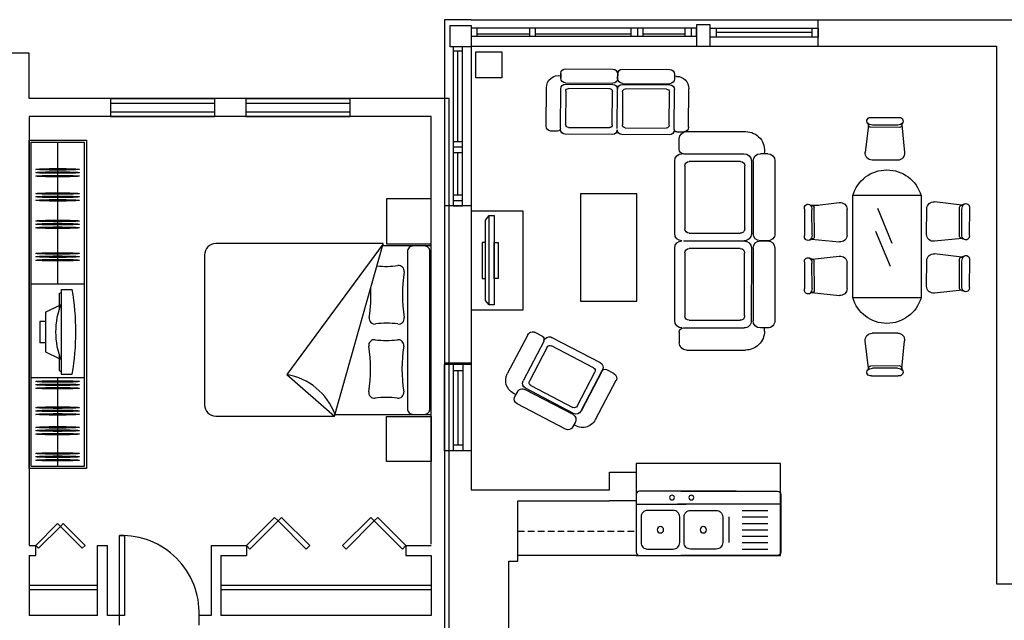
# Model space of a CAD drawing. Header units: inches. Extents: x -3371 to 2763, y -983 to 646.
# Tile 43 of 96: x -2058 to -1613, y 185 to 456. Entities that reach past the tile are written whole.
import ezdxf

# ---------------------------------------------------------------- set-up
doc = ezdxf.new("R2010")
doc.units = ezdxf.units.IN
doc.header["$LTSCALE"] = 12
doc.header["$MEASUREMENT"] = 0
doc.linetypes.add('DASHED', pattern=[19.05, 12.7, -6.35])
doc.linetypes.add('DASHED2', pattern=[0.375, 0.25, -0.125])
doc.layers.add('White', color=7, linetype='Continuous')

# ---------------------------------------------------------------- blocks, each defined once
blk = doc.blocks.new('02')
at = {"color": 7}
for p, q in [((-37225, 22608), (-37632, 22608)), ((-37175, 22486), (-37175, 22558)), ((-37834, 22406), (-37834, 21906)), ((-37784, 22456), (-37734, 22456)), ((-37734, 22456), (-37784, 22456)), ((-37684, 22406), (-37684, 21906)), ((-37672, 22406), (-37672, 21906)), ((-37626, 21939), (-37626, 22373)), ((-37205, 22456), (-37622, 22456)), ((-37205, 22456), (-37622, 22456)), ((-37205, 22456), (-37622, 22456)), ((-37596, 22403), (-37245, 22403)), ((-37215, 22373), (-37215, 21939)), ((-37144, 21906), (-37144, 22406)), ((-37784, 21856), (-37734, 21856)), ((-37734, 21856), (-37784, 21856)), ((-37205, 21856), (-37622, 21856)), ((-37205, 21856), (-37622, 21856)), ((-37245, 21909), (-37596, 21909)), ((-37834, 21806), (-37834, 21306)), ((-37684, 21806), (-37684, 21306)), ((-37672, 21806), (-37672, 21306)), ((-37626, 21339), (-37626, 21773)), ((-37596, 21803), (-37245, 21803)), ((-37215, 21773), (-37215, 21339)), ((-37144, 21306), (-37144, 21806)), ((-37784, 21256), (-37734, 21256)), ((-37762, 21234), (-37762, 21254)), ((-37205, 21256), (-37622, 21256)), ((-37245, 21309), (-37596, 21309)), ((-37175, 21226), (-37175, 21154)), ((-37225, 21104), (-37632, 21104))]:
    blk.add_line(p, q, dxfattribs=at)
for centre, radius, start, end in [((-37632, 22478), 130, 90, 189.8614), ((-37225, 22558), 50, 0, 90), ((-37205, 22486), 30, 270, 0), ((-37784, 22406), 50, 90, 180), ((-37734, 22406), 50, 0, 90), ((-37622, 22406), 50, 90, 180), ((-37596, 22373), 30, 90, 180), ((-37245, 22373), 30, 0, 90), ((-37194, 22406), 50, 0, 90), ((-37596, 21939), 30, 180, 270), ((-37245, 21939), 30, 270, 0), ((-37784, 21906), 50, 180, 270), ((-37784, 21806), 50, 90, 180), ((-37734, 21906), 50, 270, 0), ((-37734, 21806), 50, 0, 90), ((-37622, 21906), 50, 180, 270), ((-37622, 21806), 50, 90, 180), ((-37194, 21906), 50, 270, 0), ((-37194, 21806), 50, 0, 90), ((-37596, 21773), 30, 90, 180), ((-37245, 21773), 30, 0, 90), ((-37596, 21339), 30, 180, 270), ((-37245, 21339), 30, 270, 0), ((-37784, 21306), 50, 180, 270), ((-37632, 21234), 130, 180, 270), ((-37734, 21306), 50, 270, 0), ((-37622, 21306), 50, 180, 270), ((-37205, 21226), 30, 0, 90), ((-37194, 21306), 50, 270, 0), ((-37225, 21154), 50, 270, 0)]:
    blk.add_arc(centre, radius, start, end, dxfattribs=at)
blk = doc.blocks.new('42')
at = {"color": 7}
for p, q in [((-50513, 26934.9), (-50920.2, 26934.9)), ((-50463, 26812.5), (-50463, 26884.9)), ((-51021.8, 26782.9), (-51071.8, 26782.9)), ((-51071.8, 26782.6), (-51021.8, 26782.6)), ((-50493, 26782.6), (-50909.8, 26782.6)), ((-50493, 26782.6), (-50909.8, 26782.6)), ((-50493, 26782.4), (-50909.8, 26782.4)), ((-51121.8, 26732.6), (-51121.8, 26232.6)), ((-50971.8, 26732.6), (-50971.8, 26232.6)), ((-50959.8, 26732.4), (-50959.8, 26232.6)), ((-50913.7, 26265), (-50913.7, 26699.4)), ((-50883.7, 26729.4), (-50532.7, 26729.4)), ((-50502.7, 26699.4), (-50502.7, 26265)), ((-50432.2, 26232.6), (-50432.2, 26732.4)), ((-50532.7, 26235), (-50883.7, 26235)), ((-51021.8, 26182.9), (-51071.8, 26182.9)), ((-51071.8, 26182.6), (-51021.8, 26182.6)), ((-51050.2, 26154.2), (-51050.2, 26174.2)), ((-50493, 26182.6), (-50909.8, 26182.6)), ((-50493, 26182.6), (-50909.8, 26182.6)), ((-50463, 26146.6), (-50463, 26074.2)), ((-50513, 26024.2), (-50920.2, 26024.2))]:
    blk.add_line(p, q, dxfattribs=at)
for centre, radius, start, end in [((-50920.2, 26804.9), 130, 90, 189.86144), ((-50513, 26890.2), 50, 360, 90), ((-51071.8, 26732.6), 50, 90, 180), ((-51021.8, 26732.6), 50, 0, 90), ((-50909.8, 26732.4), 50, 90, 180), ((-50493, 26812.5), 30, 270, 0), ((-50482.2, 26732.4), 50, 0, 90), ((-50883.7, 26699.4), 30, 90, 180), ((-50532.7, 26699.4), 30, 0, 90), ((-51071.8, 26232.6), 50, 180, 270), ((-51021.8, 26232.6), 50, 270, 0), ((-50909.8, 26232.6), 50, 180, 270), ((-50883.7, 26265), 30, 180, 270), ((-50532.7, 26265), 30, 270, 0), ((-50482.2, 26232.6), 50, 270, 0), ((-50920.2, 26154.2), 130, 180, 270), ((-50493, 26146.6), 30, 0, 90), ((-50513, 26074.2), 50, 270, 0)]:
    blk.add_arc(centre, radius, start, end, dxfattribs=at)
blk = doc.blocks.new('69')
at = {"color": 7}
for p, q in [((-25592, 13575), (-25279, 13574)), ((-25626, 13487), (-25664, 13166)), ((-25628, 13473), (-25628, 13492)), ((-25258, 13460), (-25604, 13461)), ((-25285, 13486), (-25580, 13487)), ((-25237, 13491), (-25203, 13165)), ((-25284, 13075), (-25584, 13076)), ((-26293, 12599), (-25967, 12632)), ((-25811, 12661), (-25811, 11461)), ((-25011, 12661), (-25811, 12661)), ((-25011, 11461), (-25011, 12661)), ((-24528, 12573), (-24854, 12606)), ((-26377, 12244), (-26376, 12556)), ((-26288, 12551), (-26289, 12256)), ((-26261, 12578), (-26263, 12232)), ((-25877, 12552), (-25878, 12251)), ((-24945, 12526), (-24944, 12225)), ((-24560, 12552), (-24559, 12206)), ((-24535, 12574), (-24527, 12574)), ((-24533, 12525), (-24532, 12230)), ((-24444, 12218), (-24445, 12531)), ((-25543, 11881), (-25373, 12291)), ((-26288, 12209), (-25969, 12171)), ((-24533, 12184), (-24853, 12145)), ((-26293, 11972), (-25967, 12006)), ((-25523, 11611), (-25353, 12021)), ((-26377, 11617), (-26376, 11930)), ((-26288, 11924), (-26289, 11629)), ((-26261, 11951), (-26263, 11605)), ((-25877, 11925), (-25878, 11625)), ((-24945, 11917), (-24944, 11617)), ((-24528, 11965), (-24854, 11998)), ((-24560, 11944), (-24559, 11598)), ((-24533, 11917), (-24532, 11622)), ((-24444, 11609), (-24445, 11922)), ((-26309, 11574), (-26212, 11574)), ((-26288, 11583), (-25969, 11544)), ((-24533, 11575), (-24853, 11537)), ((-24546, 11574), (-24528, 11574)), ((-25011, 11461), (-25811, 11461)), ((-25284, 11047), (-25584, 11046)), ((-25626, 10635), (-25664, 10956)), ((-25237, 10631), (-25203, 10957)), ((-25628, 10649), (-25628, 10630)), ((-25258, 10663), (-25604, 10661)), ((-25285, 10636), (-25580, 10635)), ((-25592, 10547), (-25279, 10548))]:
    blk.add_line(p, q, dxfattribs=at)
for centre, radius, start, end in [((-25603, 13534), 42.4, 75.4868, 220.9037), ((-25580, 13568), 81, 224.4455, 269.782), ((-25704, 13465), 81, 15.5336, 30.9105), ((-25284, 13567), 81, 269.782, 314.9942), ((-25265, 13532), 44.3, 322.1304, 108.9495), ((-25161, 13462), 81, 148.1602, 159.1252), ((-25602, 13485), 24, 174.86, 267.2711), ((-25263, 13487), 27.3, 274.4927, 4.2603), ((-25584, 13157), 81, 172.9346, 269.782), ((-25284, 13156), 81, 269.782, 6.6293), ((-25411, 12544), 417, 16.2911, 163.7089), ((-26334, 12571), 44.3, 52.1304, 198.9495), ((-26369, 12551), 81, 359.782, 44.9942), ((-26264, 12675), 81, 238.1602, 249.1252), ((-26289, 12572), 27.3, 4.4927, 94.2603), ((-25958, 12552), 81, 359.782, 96.6293), ((-24864, 12526), 81, 83.3707, 180.218), ((-24452, 12525), 81, 135.0058, 180.218), ((-24557, 12649), 81, 290.8748, 301.8398), ((-24487, 12545), 44.3, 341.0505, 127.8696), ((-24533, 12546), 27.3, 85.7397, 175.5073), ((-26336, 12233), 42.4, 165.4868, 310.9037), ((-26370, 12256), 81, 314.4455, 359.782), ((-25959, 12252), 81, 262.9346, 359.782), ((-26267, 12131), 81, 105.5336, 120.9105), ((-26287, 12233), 24, 264.86, 357.2711), ((-24863, 12226), 81, 180.218, 277.0654), ((-24535, 12207), 24, 182.7289, 275.14), ((-24555, 12105), 81, 59.0895, 74.4664), ((-24451, 12230), 81, 180.218, 225.5545), ((-24485, 12207), 42.4, 229.0963, 14.5132), ((-25958, 11925), 81, 359.782, 96.6293), ((-26334, 11944), 44.3, 52.1304, 198.9495), ((-26369, 11925), 81, 359.782, 44.9942), ((-26264, 12048), 81, 238.1602, 249.1252), ((-26289, 11945), 27.3, 4.4927, 94.2603), ((-24864, 11918), 81, 83.3707, 180.218), ((-24533, 11938), 27.3, 85.7397, 175.5073), ((-24452, 11917), 81, 135.0058, 180.218), ((-24557, 12040), 81, 290.8748, 301.8398), ((-24487, 11937), 44.3, 341.0505, 127.8696), ((-26336, 11606), 42.4, 165.4868, 310.9037), ((-26370, 11629), 81, 314.4455, 359.782), ((-26267, 11505), 81, 105.5336, 120.9105), ((-26287, 11606), 24, 264.86, 357.2711), ((-25959, 11625), 81, 262.9346, 359.782), ((-24863, 11617), 81, 180.218, 277.0654), ((-24535, 11599), 24, 182.7289, 275.14), ((-24555, 11497), 81, 59.0895, 74.4664), ((-24451, 11622), 81, 180.218, 225.5545), ((-24485, 11599), 42.4, 229.0963, 14.5132), ((-25411, 11578), 417, 196.2911, 343.7089), ((-25584, 10965), 81, 90.218, 187.0654), ((-25284, 10966), 81, 353.3707, 90.218), ((-25580, 10554), 81, 90.218, 135.5545), ((-25704, 10657), 81, 329.0895, 344.4664), ((-25602, 10637), 24, 92.7289, 185.14), ((-25284, 10555), 81, 45.0058, 90.218), ((-25265, 10590), 44.3, 251.0505, 37.8696), ((-25263, 10635), 27.3, 355.7397, 85.5073), ((-25161, 10660), 81, 200.8748, 211.8398), ((-25603, 10588), 42.4, 139.0963, 284.5132)]:
    blk.add_arc(centre, radius, start, end, dxfattribs=at)
blk = doc.blocks.new('43')
at = {"color": 7}
for p, q in [((-52982.8, 26783.1), (-53055.2, 26783.1)), ((-52402.9, 26813.8), (-52902.6, 26813.8)), ((-51803.2, 26813.8), (-52302.9, 26813.8)), ((-51723.2, 26783.1), (-51650.8, 26783.1)), ((-53105.2, 26733.1), (-53105.2, 26325.9)), ((-52952.9, 26753.1), (-52952.9, 26336.3)), ((-52952.9, 26753.1), (-52952.9, 26336.3)), ((-52952.6, 26753.1), (-52952.6, 26336.3)), ((-52899.6, 26362.3), (-52899.6, 26713.4)), ((-52869.6, 26743.4), (-52435.3, 26743.4)), ((-52405.3, 26713.4), (-52405.3, 26362.3)), ((-52352.9, 26753.1), (-52352.9, 26336.3)), ((-52352.9, 26753.1), (-52352.9, 26336.3)), ((-52299.9, 26362.3), (-52299.9, 26713.4)), ((-52269.9, 26743.4), (-51835.6, 26743.4)), ((-51805.6, 26713.4), (-51805.6, 26362.3)), ((-51753.2, 26753.1), (-51753.2, 26336.3)), ((-51600.8, 26733.1), (-51600.8, 26325.9)), ((-52435.3, 26332.3), (-52869.6, 26332.3)), ((-51835.6, 26332.3), (-52269.9, 26332.3)), ((-52902.9, 26274.2), (-52402.9, 26274.2)), ((-52902.6, 26286.3), (-52402.9, 26286.3)), ((-52303.2, 26274.2), (-51803.2, 26274.2)), ((-52302.9, 26286.3), (-51803.2, 26286.3)), ((-52953.2, 26224.2), (-52953.2, 26174.2)), ((-52952.9, 26174.2), (-52952.9, 26224.2)), ((-52353.2, 26224.2), (-52353.2, 26174.2)), ((-52352.9, 26174.2), (-52352.9, 26224.2)), ((-51753.2, 26174.2), (-51753.2, 26224.2)), ((-51730.8, 26195.9), (-51750.8, 26195.9)), ((-52902.9, 26124.2), (-52402.9, 26124.2)), ((-52303.2, 26124.2), (-51803.2, 26124.2))]:
    blk.add_line(p, q, dxfattribs=at)
for centre, radius, start, end in [((-53055.2, 26733.1), 50, 90, 180), ((-52982.8, 26753.1), 30, 0, 90), ((-52902.6, 26763.8), 50, 90, 180), ((-52402.9, 26763.8), 50, 0, 90), ((-52302.9, 26763.8), 50, 90, 180), ((-51803.2, 26763.8), 50, 0, 90), ((-51723.2, 26753.1), 30, 90, 180), ((-51650.8, 26733.1), 50, 0, 90), ((-52869.6, 26713.4), 30, 90, 180), ((-52435.3, 26713.4), 30, 0, 90), ((-52269.9, 26713.4), 30, 90, 180), ((-51835.6, 26713.4), 30, 0, 90), ((-52975.2, 26325.9), 130, 180, 279.86144), ((-52902.6, 26336.3), 50, 180, 270), ((-52869.6, 26362.3), 30, 180, 270), ((-52435.3, 26362.3), 30, 270, 0), ((-52402.9, 26336.3), 50, 270, 0), ((-52302.9, 26336.3), 50, 180, 270), ((-52269.9, 26362.3), 30, 180, 270), ((-51835.6, 26362.3), 30, 270, 0), ((-51803.2, 26336.3), 50, 270, 0), ((-51730.8, 26325.9), 130, 270, 0), ((-52902.9, 26224.2), 50, 90, 180), ((-52402.9, 26224.2), 50, 0, 90), ((-52303.2, 26224.2), 50, 90, 180), ((-51803.2, 26224.2), 50, 0, 90), ((-52902.9, 26174.2), 50, 180, 270), ((-52402.9, 26174.2), 50, 270, 0), ((-52303.2, 26174.2), 50, 180, 270), ((-51803.2, 26174.2), 50, 270, 0)]:
    blk.add_arc(centre, radius, start, end, dxfattribs=at)
blk = doc.blocks.new('B-SINK-4')
for p, q in [((-28.23, -3.91), (3.06, -3.91)), ((-16.49, -5.87), (-24.31, -5.87)), ((15.64, -3.91), (0.47, -3.91)), ((-16.49, -7.82), (-24.31, -7.82)), ((-12.58, -15.64), (-12.58, -7.82)), ((-16.49, -9.78), (-24.31, -9.78)), ((-16.49, -11.73), (-24.31, -11.73)), ((-16.49, -13.69), (-24.31, -13.69)), ((-16.49, -15.64), (-24.31, -15.64)), ((-16.49, -17.6), (-24.31, -17.6))]:
    blk.add_line(p, q)
for points in [[(2.08, 0), (-27.25, 0, 0.414214), (-28.23, -0.98)], [(-14.67, 0), (14.67, 0, -0.414214), (15.64, -0.98)], [(1.45, 0), (14.67, 0, -0.414214)], [(-28.23, -0.98), (-28.23, -18.58, 0.414214), (-27.25, -19.55), (2.08, -19.55, 0.414214)], [(15.64, -0.98), (15.64, -18.58, -0.414214), (14.67, -19.55), (-14.67, -19.55, -0.414214)], [(14.9, -19.55), (1.45, -19.55, -0.414214)]]:
    blk.add_lwpolyline(points, format="xyb")
for points in [[(-8.67, -17.6), (-0.85, -17.6, 0.414214), (1.11, -15.64), (1.11, -7.82, 0.414214), (-0.85, -5.87), (-8.67, -5.87, 0.414214), (-10.63, -7.82), (-10.63, -15.64, 0.414214)], [(12.2, -17.6), (4.38, -17.6, -0.414214), (2.43, -15.64), (2.43, -7.82, -0.414214), (4.38, -5.87), (12.2, -5.87, -0.414214), (14.16, -7.82), (14.16, -15.64, -0.414214)]]:
    blk.add_lwpolyline(points, format="xyb", close=True)
for centre, radius in [((-1.12, -1.96), 0.733), ((4.75, -1.96), 0.733), ((-4.76, -11.73), 0.978), ((8.29, -11.73), 0.978)]:
    blk.add_circle(centre, radius)

msp = doc.modelspace()

# ---------------------------------------------------------------- linework, layer by layer
at = {"layer": 'White', "color": 7}
for p, q in [((-1854.02, 456.43), (-1866.02, 456.43)), ((-1866.02, 456.43), (-1866.02, 444.43)), ((-1854.02, 456.43), (-1617.02, 456.43)), ((-1697.48, 444.43), (-1697.48, 456.43)), ((-1617.02, 456.43), (-1610.02, 456.43)), ((-1866.02, 444.43), (-1866.02, 443.93)), ((-1854.02, 444.43), (-1617.02, 444.43)), ((-1854.02, 444.43), (-1854.02, 443.93)), ((-1658.07, 444.43), (-1658.07, 444.43)), ((-1617.02, 444.43), (-1617.02, 201.75)), ((-2053.55, 441.31), (-2261.57, 441.31)), ((-2053.55, 420.81), (-2053.55, 441.31)), ((-1866.02, 443.93), (-1866.16, -92.12)), ((-1854.02, 443.93), (-1854.07, 244.26)), ((-1864.02, 420.81), (-2053.55, 420.81)), ((-2016.82, 420.81), (-2016.82, 412.81)), ((-2016.82, 420.81), (-1969.79, 420.81)), ((-2016.82, 418.81), (-1969.79, 418.81)), ((-1969.79, 420.81), (-1969.79, 412.81)), ((-1955.79, 420.81), (-1955.79, 412.81)), ((-1955.79, 420.81), (-1908.76, 420.81)), ((-1955.79, 418.81), (-1908.76, 418.81)), ((-1908.76, 420.81), (-1908.76, 412.81)), ((-1864.02, 219.76), (-1864.02, 420.81)), ((-2016.82, 414.81), (-1969.79, 414.81)), ((-1955.79, 414.81), (-1908.76, 414.81)), ((-1872.02, 412.81), (-2053.55, 412.81)), ((-2053.55, 412.81), (-2053.55, 219.09)), ((-2016.82, 412.81), (-1969.79, 412.81)), ((-1955.79, 412.81), (-1908.76, 412.81)), ((-1872.02, 219.76), (-1872.02, 412.81)), ((-2053.55, 253.84), (-2053.55, 402.07)), ((-2053.55, 402.07), (-2027.67, 402.07)), ((-2052.61, 254.78), (-2052.61, 401.13)), ((-2052.61, 401.13), (-2028.61, 401.13)), ((-2040.61, 337.13), (-2040.61, 401.13)), ((-2028.61, 401.13), (-2028.61, 254.78)), ((-2027.67, 402.07), (-2027.67, 253.84)), ((-1854.02, 372.41), (-1866.04, 372.41)), ((-2028.61, 337.13), (-2052.61, 337.13)), ((-2040.01, 332.81), (-2039.09, 333.26)), ((-2039.09, 334.64), (-2039.09, 296.46)), ((-2039.09, 334.64), (-2034.07, 334.64)), ((-2040.01, 332.81), (-2040.01, 325.59)), ((-2046.16, 324.4), (-2040.01, 327.43)), ((-2046.16, 324.4), (-2046.16, 306.52)), ((-2048.65, 320.28), (-2048.65, 310.64)), ((-2046.16, 320.28), (-2048.65, 320.28)), ((-2046.14, 310.64), (-2048.65, 310.64)), ((-2046.16, 306.52), (-2040.01, 303.5)), ((-2040.01, 305.33), (-2040.01, 298.12)), ((-2040.01, 298.12), (-2039.09, 297.67)), ((-1854.04, 301.36), (-1866.06, 301.36)), ((-2028.61, 294.78), (-2052.61, 294.78)), ((-2040.61, 254.78), (-2040.61, 294.78)), ((-2039.09, 296.46), (-2034.07, 296.46)), ((-1854.05, 261.83), (-1866.07, 261.83)), ((-2027.67, 253.84), (-2053.55, 253.84)), ((-2028.61, 254.78), (-2052.61, 254.78)), ((-1714.42, 256.19), (-1779.6, 256.19)), ((-1779.6, 256.19), (-1779.6, 252.27)), ((-1791.67, 244.26), (-1791.67, 252.27)), ((-1791.67, 252.27), (-1779.6, 252.27)), ((-1779.6, 252.27), (-1779.6, 239.26)), ((-1854.07, 244.26), (-1791.67, 244.26)), ((-1833.01, 239.26), (-1791.67, 239.26)), ((-1833.01, 211.99), (-1833.01, 239.26)), ((-1779.6, 239.26), (-1791.67, 239.26)), ((-2053.55, 219.09), (-2050.55, 219.09)), ((-2050.55, 214.59), (-2050.55, 219.09)), ((-2022.65, 219.09), (-2018.15, 219.09)), ((-2022.65, 187.59), (-2022.65, 219.09)), ((-2018.15, 187.59), (-2018.15, 219.09)), ((-1971.43, 219.09), (-1955.48, 219.09)), ((-1971.43, 219.09), (-1971.43, 187.59)), ((-1955.48, 219.09), (-1955.48, 214.59)), ((-1883.47, 219.09), (-1872.02, 219.09)), ((-1883.47, 219.09), (-1883.47, 214.59)), ((-1863.37, -63.6), (-1864.02, 219.76)), ((-2053.55, 214.59), (-2053.55, 187.59)), ((-2053.55, 214.59), (-2050.55, 214.59)), ((-1966.93, 214.59), (-1955.48, 214.59)), ((-1966.93, 214.59), (-1966.93, 187.59)), ((-1883.47, 214.59), (-1872.02, 214.59)), ((-1872.02, 214.59), (-1872.02, 187.59)), ((-1779.6, 214.59), (-1833.01, 214.59)), ((-1833.01, 214.53), (-1833.01, 214.53)), ((-1837.01, 171.78), (-1837.01, 211.99)), ((-1837.01, 211.99), (-1833.01, 211.99)), ((-2022.65, 201.09), (-2053.55, 201.09)), ((-1872.02, 201.09), (-1966.93, 201.09)), ((-1617.02, 201.75), (-1573.52, 201.75)), ((-2022.65, 187.59), (-2053.55, 187.59)), ((-2012.79, 187.59), (-2018.15, 187.59)), ((-2012.79, 183.09), (-2012.79, 187.59)), ((-2012.79, 187.59), (-2012.79, 187.59)), ((-1976.79, 183.09), (-1976.79, 187.59)), ((-1971.43, 187.59), (-1976.79, 187.59)), ((-1872.02, 187.59), (-1966.93, 187.59))]:
    msp.add_line(p, q, dxfattribs=at)
at = {"layer": 'White', "color": 7, "linetype": 'Continuous'}
for p, q in [((-1697.48, 444.43), (-1697.48, 456.43)), ((-1851.39, 448.96), (-1851.39, 452.63)), ((-1851.39, 450.1), (-1827.52, 450.1)), ((-1827.52, 448.96), (-1827.52, 452.63)), ((-1825.02, 448.96), (-1825.02, 452.63)), ((-1825.02, 450.1), (-1781.91, 450.1)), ((-1781.91, 448.96), (-1781.91, 452.63)), ((-1778.77, 448.96), (-1778.77, 452.63)), ((-1776.46, 448.96), (-1776.46, 452.63)), ((-1776.46, 450.1), (-1757.53, 450.1)), ((-1757.53, 448.96), (-1757.53, 452.63)), ((-1754.58, 448.96), (-1754.58, 452.63)), ((-1743.32, 448.6), (-1743.32, 452.63)), ((-1700.19, 450.61), (-1743.32, 450.61)), ((-1700.19, 448.6), (-1700.19, 452.63)), ((-1858.03, 442.15), (-1862.1, 442.15)), ((-1860.07, 401.35), (-1860.07, 442.15)), ((-1858.03, 401.35), (-1862.1, 401.35)), ((-1858.03, 398.91), (-1862.1, 398.91)), ((-1862.1, 396.49), (-1858.03, 396.49)), ((-1860.07, 377.22), (-1860.07, 396.49)), ((-1858.03, 377.22), (-1862.1, 377.22)), ((-1862.1, 374.77), (-1858.03, 374.77)), ((-1854.04, 372.41), (-1866.04, 372.41)), ((-1847.62, 365.98), (-1845.95, 368.11)), ((-1847.62, 329.67), (-1847.62, 365.98)), ((-1845.95, 327.7), (-1847.62, 329.67)), ((-1857.88, 297.92), (-1862.04, 297.92)), ((-1859.96, 264.42), (-1859.96, 297.92)), ((-1857.88, 264.42), (-1862.04, 264.42)), ((-1714.4, 214.59), (-1714.4, 256.19)), ((-1779.6, 214.59), (-1778.15, 214.59)), ((-1778.15, 214.59), (-1714.4, 214.59))]:
    msp.add_line(p, q, dxfattribs=at)
at = {"layer": 'White', "color": 7, "linetype": 'DASHED2'}
msp.add_line((-1833.01, 225.63), (-1779.6, 225.63), dxfattribs=at)
at = {"layer": 'White', "color": 7, "linetype": 'DASHED'}
for p, q in [((-2022.65, 199.09), (-2053.55, 199.09)), ((-1872.02, 199.09), (-1966.93, 199.09))]:
    msp.add_line(p, q, dxfattribs=at)
at = {"layer": 'White', "color": 7, "linetype": 'Continuous'}
for points in [[(-1854.02, 444.18), (-1863.55, 444.18), (-1863.55, 453.74), (-1854.02, 453.74)], [(-1752.41, 444.43), (-1746.16, 444.43), (-1746.16, 454.1), (-1752.41, 454.1)], [(-1752.41, 452.63), (-1854.02, 452.63), (-1854.02, 448.96), (-1752.41, 448.96)], [(-1697.48, 448.6), (-1746.16, 448.6), (-1746.16, 452.63), (-1697.48, 452.63)], [(-1862.1, 372.41), (-1858.03, 372.41), (-1858.03, 444.18), (-1862.1, 444.18)], [(-1851.89, 441.86), (-1840.27, 441.86), (-1840.27, 430.18), (-1851.89, 430.18)], [(-1854.07, 325.48), (-1830.63, 325.48), (-1830.63, 370.07), (-1854.07, 370.07)], [(-1843.62, 327.7), (-1845.95, 327.7), (-1845.95, 368.11), (-1843.62, 368.11)], [(-1847.62, 355.93), (-1849.12, 355.93), (-1849.12, 339.68), (-1847.62, 339.68)], [(-1843.62, 355.93), (-1841.89, 355.93), (-1841.89, 339.68), (-1843.62, 339.68)], [(-1854.07, 261.83), (-1866.06, 261.83), (-1866.06, 300.93), (-1854.07, 300.93)], [(-1857.88, 261.83), (-1862.04, 261.83), (-1862.04, 300.93), (-1857.88, 300.93)]]:
    msp.add_lwpolyline(points, close=True, dxfattribs=at)
at = {"layer": 'White', "color": 7}
for points in [[(-1804.71, 329.37), (-1779.25, 329.37), (-1779.25, 377.86), (-1804.71, 377.86)], [(-1872.02, 355.32), (-1872.02, 375.59), (-1892.29, 375.59), (-1892.29, 355.32)], [(-1915.69, 277.49), (-1893.68, 355.32), (-1937.26, 296.23)], [(-1872.02, 277.26), (-1872.02, 256.99), (-1892.29, 256.99), (-1892.29, 277.26)], [(-1941.16, 230.23), (-1953.89, 217.5), (-1955.48, 219.09), (-1942.75, 231.82)], [(-1928.43, 217.5), (-1941.16, 230.23), (-1939.57, 231.82), (-1926.84, 219.09)], [(-1897.79, 230.23), (-1910.52, 217.5), (-1912.11, 219.09), (-1899.38, 231.82)], [(-1885.06, 217.5), (-1897.79, 230.23), (-1896.2, 231.82), (-1883.47, 219.09)], [(-2039.41, 227.76), (-2049.31, 217.86), (-2050.55, 219.09), (-2040.65, 228.99)], [(-2029.51, 217.86), (-2039.41, 227.76), (-2038.17, 228.99), (-2028.28, 219.09)], [(-2012.79, 187.59), (-2012.79, 223.59), (-2010.54, 223.59), (-2010.54, 187.59)]]:
    msp.add_lwpolyline(points, close=True, dxfattribs=at)
msp.add_lwpolyline([(-1893.68, 355.32), (-1893.68, 355.35), (-1969.26, 355.35, 0.414214), (-1974.33, 350.28), (-1974.33, 282.55, 0.414214), (-1969.26, 277.49), (-1915.69, 277.49)], format="xyb", dxfattribs=at)
for points in [[(-1872.02, 278.29), (-1872.02, 354.29), (-1893.99, 354.29)], [(-1915.44, 278.29), (-1872.02, 278.29)]]:
    msp.add_lwpolyline(points, dxfattribs=at)
msp.add_lwpolyline([(-1872.64, 280.82), (-1872.64, 351.76, 0.414214), (-1875.17, 354.29), (-1880.24, 354.29, 0.414214), (-1882.77, 351.76), (-1882.77, 280.82, 0.414214), (-1880.24, 278.29), (-1875.17, 278.29, 0.414214)], format="xyb", close=True, dxfattribs=at)
for centre, radius, start, end in [((-1892.16, 380.99), 35.89, 263.0603, 278.042), ((-1886.78, 342.95), 2.53, 351.2299, 98.042), ((-1817.57, 332.27), 67.49, 171.2299, 188.7701), ((-1966.74, 332.27), 67.49, 351.2299, 2.6369), ((-1897.53, 321.59), 2.53, 171.2299, 278.042), ((-1886.78, 321.59), 2.53, 261.958, 8.7701), ((-1892.16, 283.55), 35.89, 81.958, 98.042), ((-1897.74, 309.47), 2.53, 81.958, 188.7701), ((-1892.36, 347.52), 35.89, 261.958, 278.042), ((-1886.99, 309.47), 2.53, 351.2299, 98.042), ((-1966.95, 298.8), 67.49, 351.2299, 8.7701), ((-1817.78, 298.8), 67.49, 171.2299, 188.7701), ((-1941.92, 268.34), 28.28, 20.6076, 80.5328), ((-1897.74, 288.12), 2.53, 171.2299, 278.042), ((-1892.36, 250.08), 35.89, 81.958, 98.042), ((-1886.99, 288.12), 2.53, 261.958, 8.7701), ((-2011.66, 188.72), 34.89, 358.1524, 91.8476)]:
    msp.add_arc(centre, radius, start, end, dxfattribs=at)
for centre in [(-2040.61, 388.88), (-2040.61, 387.42), (-2040.61, 385.83), (-2040.61, 377.96), (-2040.61, 376.49), (-2040.61, 374.91), (-2040.61, 365.6), (-2040.61, 364.13), (-2040.61, 362.54), (-2040.61, 350.93), (-2040.61, 349.46), (-2040.61, 347.88), (-2040.61, 293.14), (-2040.61, 291.67), (-2040.61, 290.09), (-2040.61, 281.35), (-2040.61, 279.88), (-2040.61, 278.3), (-2040.61, 272.44), (-2040.61, 270.97), (-2040.61, 269.39), (-2040.61, 260.65), (-2040.61, 259.18), (-2040.61, 257.6)]:
    msp.add_ellipse(centre, major_axis=(-9.84, 0), ratio=0.034448, dxfattribs=at)
for centre, major_axis, start_param, end_param in [((-2099.39, 315.55), (0, -86.12), 1.347292, 1.7943), ((-2020.83, 315.46), (0, -26.66), 4.216526, 5.208252)]:
    msp.add_ellipse(centre, major_axis=major_axis, ratio=0.777778, start_param=start_param, end_param=end_param, dxfattribs=at)

# ---------------------------------------------------------------- block references
for name, p, xscale, yscale, zscale, rotation in [('02', (-865.15, -1188.97), -0.04273130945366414, 0.04273130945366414, 0.04273130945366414, 89.60508433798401), ('69', (-688.12, 818.35), -0.03850071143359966, 0.03850071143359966, 0.03850071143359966, 180), ('43', (-5.72, -3076.01), -0.06555469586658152, 0.06555469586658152, 0.06555469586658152, 89.97846647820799), ('42', (-1813.66, 3106.5), -0.04914026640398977, 0.04914026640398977, 0.04914026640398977, 242.4381160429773)]:
    msp.add_blockref(name, p, dxfattribs=dict(at, xscale=xscale, yscale=yscale, zscale=zscale, rotation=rotation))
at = {"layer": 'White', "color": 7, "linetype": 'Continuous', "xscale": -1.48645946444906, "yscale": 1.48645946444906, "zscale": 1.48645946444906}
msp.add_blockref('B-SINK-4', (-1756.35, 243.65), dxfattribs=at)

doc.saveas('drawing.dxf')
